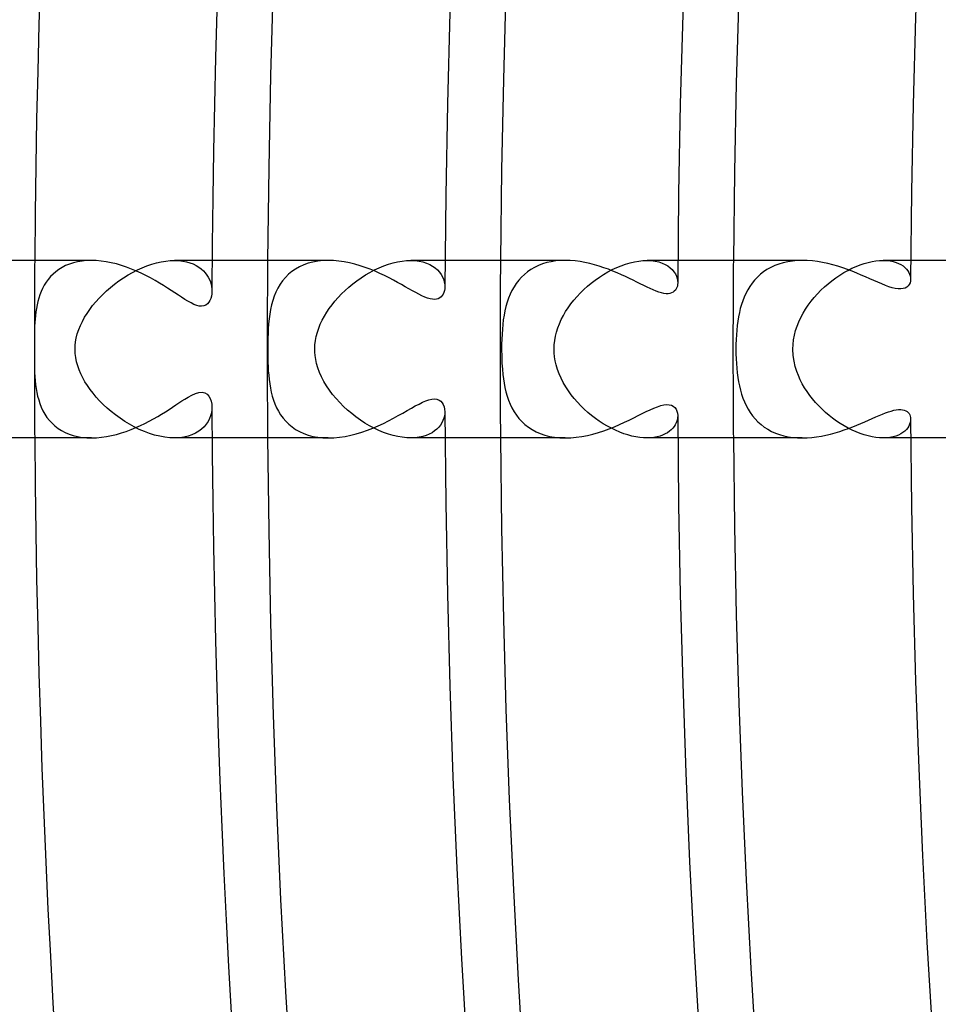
# Model space of a CAD drawing. Header units: millimetres. Extents: x -310 to 310, y -273 to 273.
# Tile 12 of 76: x -259 to -238, y -15 to 7. Entities that reach past the tile are written whole.
import ezdxf

# ---------------------------------------------------------------- set-up
doc = ezdxf.new("R2010")
doc.units = ezdxf.units.MM
doc.layers.add('HIDDEN', color=7, linetype='Continuous')
doc.layers.add('THICK', color=7, linetype='Continuous')

msp = doc.modelspace()

# ---------------------------------------------------------------- linework, layer by layer
at = {"layer": 'HIDDEN'}
for p, q in [((-257.215, 2), (-257.322, 1.997)), ((-255.435, 1.997), (-255.339, 2)), ((-255.339, 2), (-255.244, 1.997)), ((-254.492, 2), (-255.339, 2)), ((-251.872, 2), (-251.991, 1.996)), ((-250.108, 1.997), (-250.012, 2)), ((-250.012, 2), (-249.916, 1.996)), ((-249.242, 2), (-250.012, 2)), ((-246.638, 1.997), (-246.744, 1.988)), ((-246.53, 2), (-246.638, 1.997)), ((-244.779, 1.997), (-244.688, 2)), ((-244.688, 2), (-244.594, 1.996)), ((-243.992, 2), (-244.688, 2)), ((-241.188, 2), (-241.3, 1.997)), ((-239.527, 1.989), (-239.444, 1.997)), ((-239.444, 1.997), (-239.365, 2)), ((-239.365, 2), (-239.285, 1.997)), ((-238.742, 2), (-239.365, 2)), ((-257.947, 1.797), (-258.015, 1.747)), ((-257.873, 1.842), (-257.947, 1.797)), ((-257.794, 1.883), (-257.873, 1.842)), ((-257.709, 1.918), (-257.794, 1.883)), ((-257.62, 1.947), (-257.709, 1.918)), ((-257.525, 1.97), (-257.62, 1.947)), ((-257.425, 1.986), (-257.525, 1.97)), ((-257.322, 1.997), (-257.425, 1.986)), ((-256.284, 1.732), (-256.177, 1.786)), ((-256.177, 1.786), (-256.07, 1.835)), ((-256.07, 1.835), (-255.961, 1.878)), ((-255.961, 1.878), (-255.853, 1.915)), ((-255.853, 1.915), (-255.746, 1.946)), ((-255.746, 1.946), (-255.64, 1.969)), ((-255.64, 1.969), (-255.536, 1.987)), ((-255.536, 1.987), (-255.435, 1.997)), ((-255.244, 1.997), (-255.154, 1.986)), ((-255.154, 1.986), (-255.07, 1.97)), ((-255.07, 1.97), (-254.992, 1.948)), ((-254.992, 1.948), (-254.92, 1.921)), ((-254.92, 1.921), (-254.853, 1.888)), ((-254.853, 1.888), (-254.793, 1.852)), ((-254.793, 1.852), (-254.738, 1.811)), ((-254.738, 1.811), (-254.69, 1.767)), ((-252.611, 1.807), (-252.694, 1.75)), ((-252.522, 1.857), (-252.611, 1.807)), ((-252.427, 1.901), (-252.522, 1.857)), ((-252.325, 1.937), (-252.427, 1.901)), ((-252.218, 1.964), (-252.325, 1.937)), ((-252.107, 1.984), (-252.218, 1.964)), ((-251.991, 1.996), (-252.107, 1.984)), ((-250.934, 1.732), (-250.832, 1.785)), ((-250.832, 1.785), (-250.728, 1.834)), ((-250.728, 1.834), (-250.623, 1.876)), ((-250.623, 1.876), (-250.518, 1.914)), ((-250.518, 1.914), (-250.414, 1.944)), ((-250.414, 1.944), (-250.31, 1.969)), ((-250.31, 1.969), (-250.208, 1.986)), ((-250.208, 1.986), (-250.108, 1.997)), ((-249.916, 1.996), (-249.824, 1.985)), ((-249.824, 1.985), (-249.738, 1.967)), ((-249.738, 1.967), (-249.659, 1.942)), ((-249.659, 1.942), (-249.586, 1.911)), ((-249.586, 1.911), (-249.521, 1.874)), ((-249.521, 1.874), (-249.462, 1.833)), ((-249.462, 1.833), (-249.411, 1.788)), ((-249.411, 1.788), (-249.366, 1.738)), ((-247.305, 1.797), (-247.382, 1.744)), ((-247.223, 1.844), (-247.305, 1.797)), ((-247.136, 1.886), (-247.223, 1.844)), ((-247.044, 1.921), (-247.136, 1.886)), ((-246.948, 1.95), (-247.044, 1.921)), ((-246.848, 1.972), (-246.948, 1.95)), ((-246.744, 1.988), (-246.848, 1.972)), ((-245.57, 1.741), (-245.471, 1.793)), ((-245.471, 1.793), (-245.372, 1.84)), ((-245.372, 1.84), (-245.271, 1.881)), ((-245.271, 1.881), (-245.17, 1.917)), ((-245.17, 1.917), (-245.07, 1.947)), ((-245.07, 1.947), (-244.971, 1.97)), ((-244.971, 1.97), (-244.874, 1.987)), ((-244.874, 1.987), (-244.779, 1.997)), ((-244.594, 1.996), (-244.506, 1.985)), ((-244.506, 1.985), (-244.424, 1.967)), ((-244.424, 1.967), (-244.348, 1.942)), ((-244.348, 1.942), (-244.28, 1.912)), ((-244.28, 1.912), (-244.22, 1.876)), ((-244.22, 1.876), (-244.166, 1.836)), ((-244.166, 1.836), (-244.119, 1.793)), ((-244.119, 1.793), (-244.081, 1.746)), ((-241.983, 1.796), (-242.061, 1.744)), ((-241.899, 1.843), (-241.983, 1.796)), ((-241.81, 1.884), (-241.899, 1.843)), ((-241.717, 1.919), (-241.81, 1.884)), ((-241.619, 1.948), (-241.717, 1.919)), ((-241.516, 1.971), (-241.619, 1.948)), ((-241.409, 1.987), (-241.516, 1.971)), ((-241.3, 1.997), (-241.409, 1.987)), ((-240.252, 1.725), (-240.161, 1.776)), ((-240.161, 1.776), (-240.068, 1.823)), ((-240.068, 1.823), (-239.976, 1.864)), ((-239.976, 1.864), (-239.883, 1.9)), ((-239.883, 1.9), (-239.791, 1.931)), ((-239.791, 1.931), (-239.701, 1.956)), ((-239.701, 1.956), (-239.612, 1.976)), ((-239.612, 1.976), (-239.527, 1.989)), ((-239.285, 1.997), (-239.209, 1.988)), ((-239.209, 1.988), (-239.139, 1.974)), ((-239.139, 1.974), (-239.074, 1.955)), ((-239.074, 1.955), (-239.016, 1.932)), ((-239.016, 1.932), (-238.963, 1.905)), ((-238.963, 1.905), (-238.916, 1.875)), ((-238.916, 1.875), (-238.875, 1.841)), ((-238.875, 1.841), (-238.839, 1.806)), ((-238.839, 1.806), (-238.81, 1.768)), ((-258.187, 1.573), (-258.234, 1.508)), ((-258.135, 1.635), (-258.187, 1.573)), ((-258.077, 1.693), (-258.135, 1.635)), ((-258.015, 1.747), (-258.077, 1.693)), ((-256.592, 1.54), (-256.491, 1.608)), ((-256.491, 1.608), (-256.388, 1.673)), ((-256.388, 1.673), (-256.284, 1.732)), ((-254.69, 1.767), (-254.647, 1.72)), ((-254.647, 1.72), (-254.61, 1.671)), ((-254.61, 1.671), (-254.578, 1.62)), ((-254.578, 1.62), (-254.552, 1.568)), ((-254.552, 1.568), (-254.531, 1.515)), ((-252.839, 1.617), (-252.902, 1.542)), ((-252.77, 1.687), (-252.839, 1.617)), ((-252.694, 1.75), (-252.77, 1.687)), ((-251.228, 1.544), (-251.132, 1.611)), ((-251.132, 1.611), (-251.034, 1.674)), ((-251.034, 1.674), (-250.934, 1.732)), ((-249.366, 1.738), (-249.329, 1.686)), ((-249.329, 1.686), (-249.299, 1.632)), ((-249.299, 1.632), (-249.275, 1.576)), ((-249.275, 1.576), (-249.259, 1.519)), ((-247.58, 1.555), (-247.636, 1.483)), ((-247.519, 1.623), (-247.58, 1.555)), ((-247.453, 1.686), (-247.519, 1.623)), ((-247.382, 1.744), (-247.453, 1.686)), ((-245.944, 1.489), (-245.855, 1.558)), ((-245.855, 1.558), (-245.762, 1.623)), ((-245.762, 1.623), (-245.667, 1.684)), ((-245.667, 1.684), (-245.57, 1.741)), ((-244.081, 1.746), (-244.049, 1.697)), ((-244.049, 1.697), (-244.025, 1.647)), ((-244.025, 1.647), (-244.008, 1.596)), ((-244.008, 1.596), (-243.998, 1.546)), ((-242.262, 1.559), (-242.319, 1.489)), ((-242.2, 1.625), (-242.262, 1.559)), ((-242.133, 1.687), (-242.2, 1.625)), ((-242.061, 1.744), (-242.133, 1.687)), ((-240.52, 1.544), (-240.433, 1.609)), ((-240.433, 1.609), (-240.343, 1.669)), ((-240.343, 1.669), (-240.252, 1.725)), ((-238.81, 1.768), (-238.786, 1.73)), ((-238.786, 1.73), (-238.767, 1.691)), ((-238.767, 1.691), (-238.755, 1.652)), ((-238.755, 1.652), (-238.747, 1.613)), ((-238.747, 1.613), (-238.745, 1.575)), ((-258.314, 1.371), (-258.347, 1.299)), ((-258.276, 1.44), (-258.314, 1.371)), ((-258.234, 1.508), (-258.276, 1.44)), ((-256.873, 1.314), (-256.783, 1.392)), ((-256.783, 1.392), (-256.69, 1.467)), ((-256.69, 1.467), (-256.592, 1.54)), ((-254.531, 1.515), (-254.515, 1.462)), ((-254.515, 1.462), (-254.505, 1.409)), ((-254.505, 1.409), (-254.498, 1.357)), ((-254.498, 1.357), (-254.497, 1.307)), ((-253.009, 1.377), (-253.053, 1.288)), ((-252.958, 1.462), (-253.009, 1.377)), ((-252.902, 1.542), (-252.958, 1.462)), ((-251.493, 1.325), (-251.408, 1.401)), ((-251.408, 1.401), (-251.32, 1.474)), ((-251.32, 1.474), (-251.228, 1.544)), ((-249.259, 1.519), (-249.249, 1.463)), ((-249.249, 1.463), (-249.246, 1.408)), ((-247.686, 1.406), (-247.732, 1.325)), ((-247.636, 1.483), (-247.686, 1.406)), ((-246.192, 1.264), (-246.113, 1.342)), ((-246.113, 1.342), (-246.03, 1.417)), ((-246.03, 1.417), (-245.944, 1.489)), ((-243.998, 1.546), (-243.995, 1.497)), ((-242.418, 1.338), (-242.46, 1.258)), ((-242.371, 1.415), (-242.418, 1.338)), ((-242.319, 1.489), (-242.371, 1.415)), ((-240.768, 1.328), (-240.689, 1.403)), ((-240.689, 1.403), (-240.606, 1.476)), ((-240.606, 1.476), (-240.52, 1.544)), ((-258.4, 1.15), (-258.421, 1.074)), ((-258.375, 1.225), (-258.4, 1.15)), ((-258.347, 1.299), (-258.375, 1.225)), ((-257.114, 1.067), (-257.039, 1.151)), ((-257.039, 1.151), (-256.958, 1.233)), ((-256.958, 1.233), (-256.873, 1.314)), ((-253.091, 1.194), (-253.124, 1.097)), ((-253.053, 1.288), (-253.091, 1.194)), ((-251.722, 1.086), (-251.65, 1.167)), ((-251.65, 1.167), (-251.574, 1.247)), ((-251.574, 1.247), (-251.493, 1.325)), ((-247.809, 1.152), (-247.84, 1.06)), ((-247.773, 1.24), (-247.809, 1.152)), ((-247.732, 1.325), (-247.773, 1.24)), ((-246.337, 1.103), (-246.266, 1.185)), ((-246.266, 1.185), (-246.192, 1.264)), ((-242.497, 1.176), (-242.53, 1.091)), ((-242.46, 1.258), (-242.497, 1.176)), ((-240.988, 1.081), (-240.918, 1.166)), ((-240.918, 1.166), (-240.845, 1.249)), ((-240.845, 1.249), (-240.768, 1.328)), ((-258.454, 0.919), (-258.466, 0.84)), ((-258.439, 0.997), (-258.454, 0.919)), ((-258.421, 1.074), (-258.439, 0.997)), ((-257.311, 0.808), (-257.251, 0.895)), ((-257.251, 0.895), (-257.185, 0.981)), ((-257.185, 0.981), (-257.114, 1.067)), ((-253.175, 0.894), (-253.193, 0.788)), ((-253.152, 0.997), (-253.175, 0.894)), ((-253.124, 1.097), (-253.152, 0.997)), ((-251.909, 0.832), (-251.851, 0.918)), ((-251.851, 0.918), (-251.789, 1.003)), ((-251.789, 1.003), (-251.722, 1.086)), ((-247.868, 0.965), (-247.891, 0.867)), ((-247.84, 1.06), (-247.868, 0.965)), ((-246.522, 0.846), (-246.465, 0.933)), ((-246.465, 0.933), (-246.403, 1.019)), ((-246.403, 1.019), (-246.337, 1.103)), ((-242.585, 0.916), (-242.606, 0.825)), ((-242.559, 1.004), (-242.585, 0.916)), ((-242.53, 1.091), (-242.559, 1.004)), ((-241.17, 0.81), (-241.114, 0.903)), ((-241.114, 0.903), (-241.053, 0.993)), ((-241.053, 0.993), (-240.988, 1.081)), ((-258.483, 0.68), (-258.489, 0.599)), ((-258.476, 0.76), (-258.483, 0.68)), ((-258.466, 0.84), (-258.476, 0.76)), ((-257.417, 0.627), (-257.366, 0.718)), ((-257.366, 0.718), (-257.311, 0.808)), ((-253.208, 0.681), (-253.219, 0.572)), ((-253.193, 0.788), (-253.208, 0.681)), ((-252.01, 0.655), (-251.962, 0.744)), ((-251.962, 0.744), (-251.909, 0.832)), ((-247.91, 0.766), (-247.927, 0.663)), ((-247.891, 0.867), (-247.91, 0.766)), ((-246.663, 0.574), (-246.621, 0.666)), ((-246.621, 0.666), (-246.574, 0.757)), ((-246.574, 0.757), (-246.522, 0.846)), ((-242.625, 0.73), (-242.642, 0.633)), ((-242.606, 0.825), (-242.625, 0.73)), ((-241.265, 0.618), (-241.22, 0.715)), ((-241.22, 0.715), (-241.17, 0.81)), ((-258.493, 0.517), (-258.496, 0.436)), ((-258.489, 0.599), (-258.493, 0.517)), ((-257.5, 0.44), (-257.461, 0.534)), ((-257.461, 0.534), (-257.417, 0.627)), ((-253.227, 0.461), (-253.232, 0.354)), ((-253.219, 0.572), (-253.227, 0.461)), ((-252.12, 0.381), (-252.089, 0.473)), ((-252.089, 0.473), (-252.053, 0.565)), ((-252.053, 0.565), (-252.01, 0.655)), ((-247.949, 0.449), (-247.957, 0.339)), ((-247.939, 0.557), (-247.949, 0.449)), ((-247.927, 0.663), (-247.939, 0.557)), ((-246.728, 0.387), (-246.698, 0.481)), ((-246.698, 0.481), (-246.663, 0.574)), ((-242.655, 0.532), (-242.666, 0.429)), ((-242.642, 0.633), (-242.655, 0.532)), ((-241.337, 0.419), (-241.305, 0.52)), ((-241.305, 0.52), (-241.265, 0.618)), ((-258.498, 0.354), (-258.499, 0.277)), ((-258.499, 0.277), (-258.499, 0.203)), ((-258.496, 0.436), (-258.498, 0.354)), ((-257.571, 0.164), (-257.555, 0.252)), ((-257.555, 0.252), (-257.532, 0.344)), ((-257.532, 0.344), (-257.5, 0.44)), ((-253.236, 0.254), (-253.238, 0.162)), ((-253.232, 0.354), (-253.236, 0.254)), ((-252.162, 0.193), (-252.144, 0.287)), ((-252.144, 0.287), (-252.12, 0.381)), ((-247.962, 0.227), (-247.965, 0.114)), ((-247.957, 0.339), (-247.962, 0.227)), ((-246.769, 0.196), (-246.752, 0.292)), ((-246.752, 0.292), (-246.728, 0.387)), ((-242.674, 0.323), (-242.68, 0.215)), ((-242.666, 0.429), (-242.674, 0.323)), ((-241.382, 0.213), (-241.363, 0.317)), ((-241.363, 0.317), (-241.337, 0.419)), ((-258.499, 0.203), (-258.5, 0.132)), ((-258.5, 0.132), (-258.5, 0.065)), ((-258.5, 0.065), (-258.5, 0)), ((-258.5, 0), (-258.5, -0.077)), ((-257.582, 0), (-257.579, 0.08)), ((-257.578, -0.096), (-257.582, 0)), ((-257.579, 0.08), (-257.571, 0.164)), ((-253.238, 0.162), (-253.239, 0.077)), ((-253.239, 0.077), (-253.239, 0)), ((-253.239, 0), (-253.239, -0.067)), ((-252.177, 0), (-252.173, 0.097)), ((-252.175, -0.069), (-252.177, 0)), ((-252.173, 0.097), (-252.162, 0.193)), ((-247.965, 0.114), (-247.966, 0)), ((-247.966, 0), (-247.964, -0.162)), ((-246.783, 0), (-246.779, 0.098)), ((-246.78, -0.084), (-246.783, 0)), ((-246.779, 0.098), (-246.769, 0.196)), ((-242.683, 0.107), (-242.684, 0)), ((-242.684, 0), (-242.683, -0.108)), ((-242.68, 0.215), (-242.683, 0.107)), ((-241.398, 0), (-241.394, 0.107)), ((-241.391, -0.142), (-241.398, 0)), ((-241.394, 0.107), (-241.382, 0.213)), ((-258.5, -0.077), (-258.5, -0.157)), ((-258.5, -0.157), (-258.499, -0.242)), ((-257.567, -0.19), (-257.578, -0.096)), ((-257.548, -0.284), (-257.567, -0.19)), ((-253.239, -0.067), (-253.238, -0.14)), ((-253.238, -0.14), (-253.237, -0.218)), ((-253.237, -0.218), (-253.234, -0.302)), ((-252.168, -0.145), (-252.175, -0.069)), ((-252.156, -0.229), (-252.168, -0.145)), ((-247.964, -0.162), (-247.958, -0.315)), ((-246.772, -0.171), (-246.78, -0.084)), ((-246.758, -0.262), (-246.772, -0.171)), ((-242.683, -0.108), (-242.68, -0.217)), ((-242.68, -0.217), (-242.674, -0.325)), ((-241.373, -0.272), (-241.391, -0.142)), ((-258.499, -0.242), (-258.498, -0.332)), ((-258.498, -0.332), (-258.496, -0.427)), ((-258.496, -0.427), (-258.493, -0.522)), ((-257.522, -0.376), (-257.548, -0.284)), ((-257.49, -0.466), (-257.522, -0.376)), ((-253.234, -0.302), (-253.23, -0.393)), ((-253.23, -0.393), (-253.225, -0.49)), ((-252.137, -0.32), (-252.156, -0.229)), ((-252.108, -0.419), (-252.137, -0.32)), ((-252.07, -0.523), (-252.108, -0.419)), ((-247.958, -0.315), (-247.949, -0.451)), ((-246.737, -0.356), (-246.758, -0.262)), ((-246.708, -0.454), (-246.737, -0.356)), ((-242.674, -0.325), (-242.666, -0.431)), ((-242.666, -0.431), (-242.655, -0.534)), ((-241.345, -0.391), (-241.373, -0.272)), ((-241.312, -0.499), (-241.345, -0.391)), ((-258.493, -0.522), (-258.488, -0.615)), ((-258.488, -0.615), (-258.481, -0.707)), ((-257.452, -0.555), (-257.49, -0.466)), ((-257.408, -0.644), (-257.452, -0.555)), ((-257.358, -0.733), (-257.408, -0.644)), ((-253.225, -0.49), (-253.217, -0.588)), ((-253.217, -0.588), (-253.207, -0.685)), ((-252.025, -0.625), (-252.07, -0.523)), ((-251.972, -0.727), (-252.025, -0.625)), ((-247.949, -0.451), (-247.938, -0.569)), ((-247.938, -0.569), (-247.926, -0.67)), ((-246.67, -0.555), (-246.708, -0.454)), ((-246.626, -0.656), (-246.67, -0.555)), ((-246.576, -0.753), (-246.626, -0.656)), ((-242.655, -0.534), (-242.641, -0.635)), ((-242.641, -0.635), (-242.625, -0.733)), ((-241.275, -0.595), (-241.312, -0.499)), ((-241.234, -0.689), (-241.275, -0.595)), ((-258.481, -0.707), (-258.471, -0.798)), ((-258.471, -0.798), (-258.459, -0.886)), ((-258.459, -0.886), (-258.444, -0.973)), ((-257.303, -0.82), (-257.358, -0.733)), ((-257.242, -0.907), (-257.303, -0.82)), ((-253.207, -0.685), (-253.194, -0.781)), ((-253.194, -0.781), (-253.178, -0.875)), ((-253.178, -0.875), (-253.159, -0.967)), ((-251.913, -0.827), (-251.972, -0.727)), ((-251.847, -0.924), (-251.913, -0.827)), ((-247.926, -0.67), (-247.91, -0.769)), ((-247.91, -0.769), (-247.891, -0.867)), ((-247.891, -0.867), (-247.868, -0.963)), ((-246.521, -0.848), (-246.576, -0.753)), ((-246.461, -0.939), (-246.521, -0.848)), ((-242.625, -0.733), (-242.606, -0.829)), ((-242.606, -0.829), (-242.583, -0.921)), ((-241.187, -0.78), (-241.234, -0.689)), ((-241.135, -0.869), (-241.187, -0.78)), ((-241.079, -0.956), (-241.135, -0.869)), ((-258.444, -0.973), (-258.425, -1.059)), ((-258.425, -1.059), (-258.402, -1.144)), ((-257.176, -0.993), (-257.242, -0.907)), ((-257.104, -1.078), (-257.176, -0.993)), ((-257.028, -1.163), (-257.104, -1.078)), ((-253.159, -0.967), (-253.136, -1.058)), ((-253.136, -1.058), (-253.108, -1.147)), ((-251.775, -1.02), (-251.847, -0.924)), ((-251.698, -1.113), (-251.775, -1.02)), ((-247.868, -0.963), (-247.841, -1.057)), ((-247.841, -1.057), (-247.81, -1.149)), ((-246.396, -1.028), (-246.461, -0.939)), ((-246.329, -1.113), (-246.396, -1.028)), ((-242.583, -0.921), (-242.557, -1.012)), ((-242.557, -1.012), (-242.527, -1.101)), ((-242.527, -1.101), (-242.492, -1.187)), ((-241.019, -1.04), (-241.079, -0.956)), ((-240.955, -1.122), (-241.019, -1.04)), ((-258.402, -1.144), (-258.375, -1.227)), ((-258.375, -1.227), (-258.343, -1.308)), ((-258.343, -1.308), (-258.306, -1.387)), ((-256.945, -1.246), (-257.028, -1.163)), ((-256.858, -1.327), (-256.945, -1.246)), ((-256.766, -1.406), (-256.858, -1.327)), ((-254.497, -1.307), (-254.5, -1.369)), ((-253.108, -1.147), (-253.076, -1.234)), ((-253.076, -1.234), (-253.039, -1.318)), ((-253.039, -1.318), (-252.996, -1.4)), ((-251.616, -1.203), (-251.698, -1.113)), ((-251.53, -1.29), (-251.616, -1.203)), ((-251.44, -1.374), (-251.53, -1.29)), ((-247.81, -1.149), (-247.773, -1.239)), ((-247.773, -1.239), (-247.732, -1.325)), ((-247.732, -1.325), (-247.685, -1.408)), ((-246.257, -1.195), (-246.329, -1.113)), ((-246.181, -1.275), (-246.257, -1.195)), ((-246.103, -1.351), (-246.181, -1.275)), ((-242.492, -1.187), (-242.453, -1.271)), ((-242.453, -1.271), (-242.41, -1.352)), ((-240.888, -1.202), (-240.955, -1.122)), ((-240.817, -1.279), (-240.888, -1.202)), ((-240.742, -1.353), (-240.817, -1.279)), ((-258.306, -1.387), (-258.263, -1.463)), ((-258.263, -1.463), (-258.215, -1.536)), ((-258.215, -1.536), (-258.161, -1.605)), ((-256.669, -1.483), (-256.766, -1.406)), ((-256.568, -1.557), (-256.669, -1.483)), ((-254.526, -1.499), (-254.55, -1.564)), ((-254.509, -1.434), (-254.526, -1.499)), ((-254.5, -1.369), (-254.509, -1.434)), ((-252.996, -1.4), (-252.948, -1.479)), ((-252.948, -1.479), (-252.893, -1.554)), ((-251.346, -1.453), (-251.44, -1.374)), ((-251.25, -1.528), (-251.346, -1.453)), ((-251.15, -1.599), (-251.25, -1.528)), ((-249.256, -1.508), (-249.269, -1.558)), ((-249.248, -1.457), (-249.256, -1.508)), ((-249.246, -1.408), (-249.248, -1.457)), ((-247.685, -1.408), (-247.632, -1.487)), ((-247.632, -1.487), (-247.574, -1.562)), ((-246.021, -1.424), (-246.103, -1.351)), ((-245.937, -1.494), (-246.021, -1.424)), ((-245.851, -1.56), (-245.937, -1.494)), ((-243.997, -1.537), (-244.004, -1.578)), ((-243.995, -1.497), (-243.997, -1.537)), ((-242.41, -1.352), (-242.362, -1.429)), ((-242.362, -1.429), (-242.308, -1.503)), ((-242.308, -1.503), (-242.25, -1.573)), ((-240.665, -1.424), (-240.742, -1.353)), ((-240.585, -1.492), (-240.665, -1.424)), ((-240.503, -1.557), (-240.585, -1.492)), ((-258.161, -1.605), (-258.101, -1.67)), ((-258.101, -1.67), (-258.036, -1.73)), ((-258.036, -1.73), (-257.965, -1.785)), ((-256.463, -1.627), (-256.568, -1.557)), ((-256.356, -1.692), (-256.463, -1.627)), ((-256.246, -1.752), (-256.356, -1.692)), ((-256.133, -1.807), (-256.246, -1.752)), ((-254.671, -1.748), (-254.728, -1.802)), ((-254.623, -1.69), (-254.671, -1.748)), ((-254.583, -1.628), (-254.623, -1.69)), ((-254.55, -1.564), (-254.583, -1.628)), ((-252.893, -1.554), (-252.832, -1.625)), ((-252.832, -1.625), (-252.764, -1.692)), ((-252.764, -1.692), (-252.69, -1.753)), ((-252.69, -1.753), (-252.61, -1.808)), ((-251.048, -1.665), (-251.15, -1.599)), ((-250.944, -1.726), (-251.048, -1.665)), ((-250.839, -1.782), (-250.944, -1.726)), ((-249.381, -1.756), (-249.425, -1.801)), ((-249.344, -1.709), (-249.381, -1.756)), ((-249.313, -1.66), (-249.344, -1.709)), ((-249.288, -1.609), (-249.313, -1.66)), ((-249.269, -1.558), (-249.288, -1.609)), ((-247.574, -1.562), (-247.51, -1.633)), ((-247.51, -1.633), (-247.439, -1.698)), ((-247.439, -1.698), (-247.362, -1.759)), ((-247.362, -1.759), (-247.279, -1.813)), ((-245.763, -1.622), (-245.851, -1.56)), ((-245.673, -1.68), (-245.763, -1.622)), ((-245.582, -1.734), (-245.673, -1.68)), ((-245.49, -1.783), (-245.582, -1.734)), ((-244.077, -1.741), (-244.108, -1.78)), ((-244.052, -1.701), (-244.077, -1.741)), ((-244.031, -1.661), (-244.052, -1.701)), ((-244.015, -1.62), (-244.031, -1.661)), ((-244.004, -1.578), (-244.015, -1.62)), ((-242.25, -1.573), (-242.186, -1.639)), ((-242.186, -1.639), (-242.118, -1.699)), ((-242.118, -1.699), (-242.044, -1.755)), ((-242.044, -1.755), (-241.965, -1.806)), ((-240.418, -1.619), (-240.503, -1.557)), ((-240.332, -1.677), (-240.418, -1.619)), ((-240.244, -1.73), (-240.332, -1.677)), ((-240.154, -1.78), (-240.244, -1.73)), ((-238.811, -1.771), (-238.841, -1.808)), ((-238.787, -1.732), (-238.811, -1.771)), ((-238.768, -1.693), (-238.787, -1.732)), ((-238.755, -1.653), (-238.768, -1.693)), ((-238.747, -1.614), (-238.755, -1.653)), ((-238.745, -1.575), (-238.747, -1.614)), ((-257.965, -1.785), (-257.888, -1.834)), ((-257.888, -1.834), (-257.805, -1.877)), ((-257.805, -1.877), (-257.717, -1.915)), ((-257.717, -1.915), (-257.624, -1.945)), ((-257.624, -1.945), (-257.527, -1.969)), ((-257.527, -1.969), (-257.425, -1.987)), ((-257.425, -1.987), (-257.32, -1.997)), ((-257.32, -1.997), (-257.212, -2)), ((-256.019, -1.856), (-256.133, -1.807)), ((-255.904, -1.899), (-256.019, -1.856)), ((-255.788, -1.934), (-255.904, -1.899)), ((-255.673, -1.963), (-255.788, -1.934)), ((-255.559, -1.983), (-255.673, -1.963)), ((-255.448, -1.996), (-255.559, -1.983)), ((-255.339, -2), (-255.448, -1.996)), ((-255.231, -1.996), (-255.339, -2)), ((-255.13, -1.982), (-255.231, -1.996)), ((-255.034, -1.961), (-255.13, -1.982)), ((-254.946, -1.931), (-255.034, -1.961)), ((-254.865, -1.895), (-254.946, -1.931)), ((-254.792, -1.851), (-254.865, -1.895)), ((-254.728, -1.802), (-254.792, -1.851)), ((-252.61, -1.808), (-252.522, -1.857)), ((-252.522, -1.857), (-252.428, -1.9)), ((-252.428, -1.9), (-252.328, -1.936)), ((-252.328, -1.936), (-252.222, -1.964)), ((-252.222, -1.964), (-252.111, -1.984)), ((-252.111, -1.984), (-251.994, -1.996)), ((-251.994, -1.996), (-251.873, -2)), ((-250.733, -1.832), (-250.839, -1.782)), ((-250.626, -1.876), (-250.733, -1.832)), ((-250.518, -1.914), (-250.626, -1.876)), ((-250.412, -1.945), (-250.518, -1.914)), ((-250.308, -1.969), (-250.412, -1.945)), ((-250.206, -1.986), (-250.308, -1.969)), ((-250.106, -1.997), (-250.206, -1.986)), ((-250.011, -2), (-250.106, -1.997)), ((-249.916, -1.996), (-250.011, -2)), ((-249.827, -1.985), (-249.916, -1.996)), ((-249.743, -1.968), (-249.827, -1.985)), ((-249.667, -1.945), (-249.743, -1.968)), ((-249.596, -1.916), (-249.667, -1.945)), ((-249.533, -1.882), (-249.596, -1.916)), ((-249.476, -1.843), (-249.533, -1.882)), ((-249.425, -1.801), (-249.476, -1.843)), ((-247.279, -1.813), (-247.189, -1.861)), ((-247.189, -1.861), (-247.093, -1.903)), ((-247.093, -1.903), (-246.991, -1.937)), ((-246.991, -1.937), (-246.883, -1.965)), ((-246.883, -1.965), (-246.77, -1.984)), ((-246.77, -1.984), (-246.653, -1.996)), ((-246.653, -1.996), (-246.532, -2)), ((-245.397, -1.828), (-245.49, -1.783)), ((-245.304, -1.868), (-245.397, -1.828)), ((-245.21, -1.904), (-245.304, -1.868)), ((-245.118, -1.933), (-245.21, -1.904)), ((-245.027, -1.957), (-245.118, -1.933)), ((-244.938, -1.976), (-245.027, -1.957)), ((-244.851, -1.99), (-244.938, -1.976)), ((-244.767, -1.997), (-244.851, -1.99)), ((-244.532, -1.989), (-244.607, -1.997)), ((-244.461, -1.976), (-244.532, -1.989)), ((-244.395, -1.959), (-244.461, -1.976)), ((-244.335, -1.937), (-244.395, -1.959)), ((-244.279, -1.911), (-244.335, -1.937)), ((-244.229, -1.882), (-244.279, -1.911)), ((-244.183, -1.851), (-244.229, -1.882)), ((-244.143, -1.816), (-244.183, -1.851)), ((-244.108, -1.78), (-244.143, -1.816)), ((-241.965, -1.806), (-241.881, -1.852)), ((-241.881, -1.852), (-241.793, -1.891)), ((-241.793, -1.891), (-241.7, -1.925)), ((-241.7, -1.925), (-241.603, -1.952)), ((-241.603, -1.952), (-241.503, -1.973)), ((-241.503, -1.973), (-241.399, -1.988)), ((-241.399, -1.988), (-241.293, -1.997)), ((-240.064, -1.825), (-240.154, -1.78)), ((-239.973, -1.865), (-240.064, -1.825)), ((-239.882, -1.901), (-239.973, -1.865)), ((-239.791, -1.931), (-239.882, -1.901)), ((-239.702, -1.956), (-239.791, -1.931)), ((-239.614, -1.975), (-239.702, -1.956)), ((-239.528, -1.989), (-239.614, -1.975)), ((-239.445, -1.997), (-239.528, -1.989)), ((-239.212, -1.989), (-239.286, -1.997)), ((-239.142, -1.975), (-239.212, -1.989)), ((-239.078, -1.957), (-239.142, -1.975)), ((-239.02, -1.934), (-239.078, -1.957)), ((-238.967, -1.907), (-239.02, -1.934)), ((-238.919, -1.877), (-238.967, -1.907)), ((-238.877, -1.844), (-238.919, -1.877)), ((-238.841, -1.808), (-238.877, -1.844)), ((-254.492, -2), (-255.339, -2)), ((-249.242, -2), (-250.012, -2)), ((-244.687, -2), (-244.767, -1.997)), ((-243.992, -2), (-244.688, -2)), ((-244.607, -1.997), (-244.687, -2)), ((-241.293, -1.997), (-241.186, -2)), ((-239.365, -2), (-239.445, -1.997)), ((-239.286, -1.997), (-239.365, -2)), ((-238.742, -2), (-239.365, -2))]:
    msp.add_line(p, q, dxfattribs=at)
for radius, start, end in [(258.5, 179.55672, 180.00002), (253.25, 179.5475, 180.00002), (248, 179.53793, 180.00002), (242.75, 179.52796, 180.00002), (258.5, 180.00002, 180.44328), (253.25, 180.00002, 180.4525), (248, 180.00002, 180.46207), (242.75, 180.00002, 180.47204)]:
    msp.add_arc((0, 0), radius, start, end, dxfattribs=at)
at = {"layer": 'THICK'}
for p, q in [((-257.214, 2), (-259.742, 2)), ((-257.105, 1.997), (-257.215, 2)), ((-251.874, 2), (-254.492, 2)), ((-251.753, 1.996), (-251.872, 2)), ((-246.532, 2), (-249.242, 2)), ((-246.42, 1.997), (-246.53, 2)), ((-241.187, 2), (-243.992, 2)), ((-241.074, 1.997), (-241.188, 2)), ((-235.841, 2), (-238.742, 2)), ((-256.993, 1.987), (-257.105, 1.997)), ((-256.879, 1.971), (-256.993, 1.987)), ((-256.765, 1.949), (-256.879, 1.971)), ((-256.65, 1.921), (-256.765, 1.949)), ((-256.536, 1.888), (-256.65, 1.921)), ((-256.422, 1.85), (-256.536, 1.888)), ((-256.31, 1.807), (-256.422, 1.85)), ((-256.199, 1.761), (-256.31, 1.807)), ((-251.634, 1.985), (-251.753, 1.996)), ((-251.513, 1.968), (-251.634, 1.985)), ((-251.393, 1.944), (-251.513, 1.968)), ((-251.275, 1.915), (-251.393, 1.944)), ((-251.157, 1.881), (-251.275, 1.915)), ((-251.041, 1.843), (-251.157, 1.881)), ((-250.927, 1.801), (-251.041, 1.843)), ((-250.816, 1.755), (-250.927, 1.801)), ((-246.309, 1.988), (-246.42, 1.997)), ((-246.198, 1.974), (-246.309, 1.988)), ((-246.088, 1.954), (-246.198, 1.974)), ((-245.979, 1.931), (-246.088, 1.954)), ((-245.871, 1.903), (-245.979, 1.931)), ((-245.765, 1.872), (-245.871, 1.903)), ((-245.66, 1.837), (-245.765, 1.872)), ((-245.557, 1.8), (-245.66, 1.837)), ((-245.457, 1.761), (-245.557, 1.8)), ((-240.959, 1.988), (-241.074, 1.997)), ((-240.844, 1.973), (-240.959, 1.988)), ((-240.729, 1.954), (-240.844, 1.973)), ((-240.614, 1.929), (-240.729, 1.954)), ((-240.5, 1.901), (-240.614, 1.929)), ((-240.388, 1.868), (-240.5, 1.901)), ((-240.277, 1.833), (-240.388, 1.868)), ((-240.168, 1.795), (-240.277, 1.833)), ((-240.062, 1.755), (-240.168, 1.795)), ((-256.09, 1.712), (-256.199, 1.761)), ((-255.984, 1.659), (-256.09, 1.712)), ((-255.879, 1.605), (-255.984, 1.659)), ((-255.778, 1.548), (-255.879, 1.605)), ((-250.708, 1.708), (-250.816, 1.755)), ((-250.604, 1.658), (-250.708, 1.708)), ((-250.503, 1.608), (-250.604, 1.658)), ((-250.406, 1.557), (-250.503, 1.608)), ((-250.312, 1.506), (-250.406, 1.557)), ((-245.36, 1.721), (-245.457, 1.761)), ((-245.266, 1.679), (-245.36, 1.721)), ((-245.174, 1.637), (-245.266, 1.679)), ((-245.086, 1.595), (-245.174, 1.637)), ((-245.001, 1.554), (-245.086, 1.595)), ((-244.919, 1.513), (-245.001, 1.554)), ((-239.958, 1.714), (-240.062, 1.755)), ((-239.857, 1.671), (-239.958, 1.714)), ((-239.759, 1.629), (-239.857, 1.671)), ((-239.663, 1.587), (-239.759, 1.629)), ((-239.571, 1.546), (-239.663, 1.587)), ((-238.745, 1.575), (-238.748, 1.533)), ((-255.681, 1.491), (-255.778, 1.548)), ((-255.587, 1.434), (-255.681, 1.491)), ((-255.497, 1.377), (-255.587, 1.434)), ((-255.412, 1.322), (-255.497, 1.377)), ((-250.223, 1.456), (-250.312, 1.506)), ((-250.137, 1.408), (-250.223, 1.456)), ((-250.055, 1.361), (-250.137, 1.408)), ((-249.976, 1.316), (-250.055, 1.361)), ((-249.249, 1.363), (-249.256, 1.32)), ((-249.246, 1.408), (-249.249, 1.363)), ((-244.839, 1.473), (-244.919, 1.513)), ((-244.762, 1.434), (-244.839, 1.473)), ((-244.688, 1.398), (-244.762, 1.434)), ((-244.617, 1.364), (-244.688, 1.398)), ((-244.548, 1.334), (-244.617, 1.364)), ((-244.483, 1.307), (-244.548, 1.334)), ((-244.03, 1.358), (-244.049, 1.329)), ((-244.015, 1.389), (-244.03, 1.358)), ((-244.004, 1.424), (-244.015, 1.389)), ((-243.998, 1.46), (-244.004, 1.424)), ((-243.995, 1.497), (-243.998, 1.46)), ((-239.481, 1.507), (-239.571, 1.546)), ((-239.395, 1.47), (-239.481, 1.507)), ((-239.312, 1.437), (-239.395, 1.47)), ((-239.234, 1.409), (-239.312, 1.437)), ((-239.16, 1.386), (-239.234, 1.409)), ((-239.091, 1.37), (-239.16, 1.386)), ((-239.026, 1.36), (-239.091, 1.37)), ((-238.968, 1.358), (-239.026, 1.36)), ((-238.916, 1.364), (-238.968, 1.358)), ((-238.87, 1.378), (-238.916, 1.364)), ((-238.832, 1.399), (-238.87, 1.378)), ((-238.801, 1.426), (-238.832, 1.399)), ((-238.776, 1.458), (-238.801, 1.426)), ((-238.759, 1.494), (-238.776, 1.458)), ((-238.748, 1.533), (-238.759, 1.494)), ((-255.33, 1.268), (-255.412, 1.322)), ((-255.253, 1.217), (-255.33, 1.268)), ((-255.179, 1.169), (-255.253, 1.217)), ((-255.106, 1.122), (-255.179, 1.169)), ((-255.036, 1.08), (-255.106, 1.122)), ((-254.522, 1.146), (-254.542, 1.099)), ((-254.508, 1.196), (-254.522, 1.146)), ((-254.5, 1.25), (-254.508, 1.196)), ((-254.497, 1.307), (-254.5, 1.25)), ((-249.901, 1.275), (-249.976, 1.316)), ((-249.83, 1.237), (-249.901, 1.275)), ((-249.763, 1.203), (-249.83, 1.237)), ((-249.699, 1.174), (-249.763, 1.203)), ((-249.638, 1.151), (-249.699, 1.174)), ((-249.58, 1.134), (-249.638, 1.151)), ((-249.526, 1.124), (-249.58, 1.134)), ((-249.477, 1.122), (-249.526, 1.124)), ((-249.433, 1.126), (-249.477, 1.122)), ((-249.393, 1.138), (-249.433, 1.126)), ((-249.358, 1.157), (-249.393, 1.138)), ((-249.329, 1.181), (-249.358, 1.157)), ((-249.304, 1.21), (-249.329, 1.181)), ((-249.283, 1.243), (-249.304, 1.21)), ((-249.267, 1.28), (-249.283, 1.243)), ((-249.256, 1.32), (-249.267, 1.28)), ((-244.421, 1.285), (-244.483, 1.307)), ((-244.363, 1.268), (-244.421, 1.285)), ((-244.309, 1.256), (-244.363, 1.268)), ((-244.258, 1.25), (-244.309, 1.256)), ((-244.212, 1.25), (-244.258, 1.25)), ((-244.17, 1.255), (-244.212, 1.25)), ((-244.133, 1.267), (-244.17, 1.255)), ((-244.101, 1.283), (-244.133, 1.267)), ((-244.073, 1.304), (-244.101, 1.283)), ((-244.049, 1.329), (-244.073, 1.304)), ((-254.967, 1.042), (-255.036, 1.08)), ((-254.902, 1.01), (-254.967, 1.042)), ((-254.84, 0.987), (-254.902, 1.01)), ((-254.782, 0.973), (-254.84, 0.987)), ((-254.728, 0.969), (-254.782, 0.973)), ((-254.679, 0.976), (-254.728, 0.969)), ((-254.636, 0.994), (-254.679, 0.976)), ((-254.598, 1.021), (-254.636, 0.994)), ((-254.567, 1.057), (-254.598, 1.021)), ((-254.542, 1.099), (-254.567, 1.057)), ((-255.108, -1.124), (-255.032, -1.078)), ((-255.032, -1.078), (-254.951, -1.033)), ((-254.951, -1.033), (-254.867, -0.996)), ((-254.867, -0.996), (-254.788, -0.974)), ((-254.788, -0.974), (-254.718, -0.969)), ((-254.718, -0.969), (-254.657, -0.983)), ((-254.657, -0.983), (-254.607, -1.013)), ((-254.607, -1.013), (-254.567, -1.056)), ((-254.567, -1.056), (-254.536, -1.11)), ((-255.464, -1.356), (-255.386, -1.305)), ((-255.386, -1.305), (-255.312, -1.256)), ((-255.312, -1.256), (-255.241, -1.21)), ((-255.241, -1.21), (-255.175, -1.166)), ((-255.175, -1.166), (-255.108, -1.124)), ((-254.536, -1.11), (-254.514, -1.171)), ((-254.514, -1.171), (-254.501, -1.237)), ((-254.501, -1.237), (-254.497, -1.307)), ((-250.095, -1.383), (-250.001, -1.33)), ((-250.001, -1.33), (-249.912, -1.28)), ((-249.912, -1.28), (-249.828, -1.236)), ((-249.828, -1.236), (-249.75, -1.197)), ((-249.75, -1.197), (-249.675, -1.165)), ((-249.675, -1.165), (-249.604, -1.141)), ((-249.604, -1.141), (-249.538, -1.126)), ((-249.538, -1.126), (-249.478, -1.122)), ((-249.478, -1.122), (-249.424, -1.128)), ((-249.424, -1.128), (-249.377, -1.146)), ((-249.377, -1.146), (-249.337, -1.173)), ((-249.337, -1.173), (-249.305, -1.208)), ((-249.305, -1.208), (-249.28, -1.25)), ((-249.28, -1.25), (-249.261, -1.298)), ((-249.261, -1.298), (-249.25, -1.351)), ((-244.617, -1.364), (-244.534, -1.327)), ((-244.534, -1.327), (-244.454, -1.296)), ((-244.454, -1.296), (-244.379, -1.272)), ((-244.379, -1.272), (-244.309, -1.256)), ((-244.309, -1.256), (-244.246, -1.249)), ((-244.246, -1.249), (-244.188, -1.252)), ((-244.188, -1.252), (-244.138, -1.265)), ((-244.138, -1.265), (-244.095, -1.287)), ((-244.095, -1.287), (-244.06, -1.317)), ((-244.06, -1.317), (-244.032, -1.354)), ((-255.812, -1.568), (-255.719, -1.514)), ((-255.719, -1.514), (-255.631, -1.461)), ((-255.631, -1.461), (-255.545, -1.408)), ((-255.545, -1.408), (-255.464, -1.356)), ((-250.404, -1.556), (-250.297, -1.498)), ((-250.297, -1.498), (-250.193, -1.44)), ((-250.193, -1.44), (-250.095, -1.383)), ((-249.25, -1.351), (-249.246, -1.408)), ((-245.088, -1.596), (-244.986, -1.546)), ((-244.986, -1.546), (-244.887, -1.497)), ((-244.887, -1.497), (-244.794, -1.45)), ((-244.794, -1.45), (-244.704, -1.406)), ((-244.704, -1.406), (-244.617, -1.364)), ((-244.032, -1.354), (-244.012, -1.397)), ((-244.012, -1.397), (-244, -1.445)), ((-244, -1.445), (-243.995, -1.497)), ((-239.609, -1.563), (-239.53, -1.528)), ((-239.53, -1.528), (-239.454, -1.495)), ((-239.454, -1.495), (-239.381, -1.464)), ((-239.381, -1.464), (-239.311, -1.437)), ((-239.311, -1.437), (-239.245, -1.413)), ((-239.245, -1.413), (-239.183, -1.393)), ((-239.183, -1.393), (-239.123, -1.377)), ((-239.123, -1.377), (-239.068, -1.366)), ((-239.068, -1.366), (-239.016, -1.359)), ((-239.016, -1.359), (-238.968, -1.358)), ((-238.968, -1.358), (-238.926, -1.363)), ((-238.926, -1.363), (-238.887, -1.372)), ((-238.887, -1.372), (-238.853, -1.386)), ((-238.853, -1.386), (-238.824, -1.404)), ((-238.824, -1.404), (-238.8, -1.426)), ((-238.8, -1.426), (-238.78, -1.452)), ((-238.78, -1.452), (-238.765, -1.48)), ((-238.765, -1.48), (-238.754, -1.51)), ((-238.754, -1.51), (-238.747, -1.542)), ((-238.747, -1.542), (-238.745, -1.575)), ((-256.319, -1.811), (-256.213, -1.767)), ((-256.213, -1.767), (-256.109, -1.721)), ((-256.109, -1.721), (-256.007, -1.671)), ((-256.007, -1.671), (-255.908, -1.62)), ((-255.908, -1.62), (-255.812, -1.568)), ((-250.868, -1.777), (-250.747, -1.725)), ((-250.747, -1.725), (-250.63, -1.671)), ((-250.63, -1.671), (-250.515, -1.614)), ((-250.515, -1.614), (-250.404, -1.556)), ((-245.539, -1.793), (-245.421, -1.746)), ((-245.421, -1.746), (-245.306, -1.697)), ((-245.306, -1.697), (-245.195, -1.647)), ((-245.195, -1.647), (-245.088, -1.596)), ((-240.145, -1.786), (-240.049, -1.75)), ((-240.049, -1.75), (-239.956, -1.713)), ((-239.956, -1.713), (-239.865, -1.675)), ((-239.865, -1.675), (-239.777, -1.637)), ((-239.777, -1.637), (-239.692, -1.6)), ((-239.692, -1.6), (-239.609, -1.563)), ((-257.212, -2), (-257.101, -1.997)), ((-257.101, -1.997), (-256.988, -1.986)), ((-256.988, -1.986), (-256.875, -1.97)), ((-256.875, -1.97), (-256.762, -1.948)), ((-256.762, -1.948), (-256.649, -1.921)), ((-256.649, -1.921), (-256.538, -1.888)), ((-256.538, -1.888), (-256.428, -1.852)), ((-256.428, -1.852), (-256.319, -1.811)), ((-251.873, -2), (-251.749, -1.996)), ((-251.749, -1.996), (-251.623, -1.984)), ((-251.623, -1.984), (-251.495, -1.965)), ((-251.495, -1.965), (-251.368, -1.938)), ((-251.368, -1.938), (-251.241, -1.906)), ((-251.241, -1.906), (-251.115, -1.868)), ((-251.115, -1.868), (-250.99, -1.824)), ((-250.99, -1.824), (-250.868, -1.777)), ((-246.532, -2), (-246.409, -1.996)), ((-246.409, -1.996), (-246.284, -1.985)), ((-246.284, -1.985), (-246.158, -1.967)), ((-246.158, -1.967), (-246.031, -1.943)), ((-246.031, -1.943), (-245.906, -1.912)), ((-245.906, -1.912), (-245.782, -1.877)), ((-245.782, -1.877), (-245.66, -1.837)), ((-245.66, -1.837), (-245.539, -1.793)), ((-241.079, -1.997), (-240.972, -1.989)), ((-240.972, -1.989), (-240.865, -1.976)), ((-240.865, -1.976), (-240.758, -1.959)), ((-240.758, -1.959), (-240.653, -1.938)), ((-240.653, -1.938), (-240.548, -1.913)), ((-240.548, -1.913), (-240.444, -1.885)), ((-240.444, -1.885), (-240.343, -1.854)), ((-240.343, -1.854), (-240.243, -1.821)), ((-240.243, -1.821), (-240.145, -1.786)), ((-257.214, -2), (-259.742, -2)), ((-251.874, -2), (-254.492, -2)), ((-246.532, -2), (-249.242, -2)), ((-241.187, -2), (-243.992, -2)), ((-241.186, -2), (-241.079, -1.997)), ((-235.841, -2), (-238.742, -2))]:
    msp.add_line(p, q, dxfattribs=at)
for radius, start, end in [(270, 120.42444, 179.57557), (266, 120.39253, 179.60749), (263.75, 120.43447, 179.56555), (259.75, 120.26235, 179.73766), (258.5, 120.44329, 179.55672), (254.5, 120.29421, 179.70581), (253.25, 120.45252, 179.5475), (249.25, 120.32372, 179.6763), (248, 120.46208, 179.53793), (244, 120.3515, 179.64845), (242.75, 120.47205, 179.52796), (238.75, 120.37803, 179.62198), (259.75, 180.26234, 239.73765), (254.5, 180.29419, 239.70579), (249.25, 180.3237, 239.67628), (244, 180.35155, 239.6485), (238.75, 180.37802, 239.62197), (266, 180.39251, 239.60747), (270, 180.42443, 239.57556), (263.75, 180.43445, 239.56553), (258.5, 180.44328, 239.55671), (253.25, 180.4525, 239.54748), (248, 180.46207, 239.53792), (242.75, 180.47204, 239.52795)]:
    msp.add_arc((0, 0), radius, start, end, dxfattribs=at)

doc.saveas('drawing.dxf')
